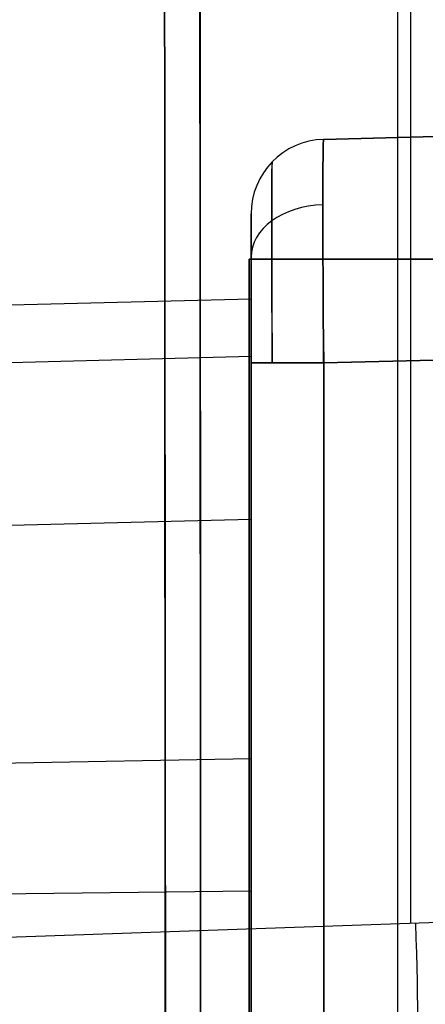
# Model space of a CAD drawing. Extents: x -64 to 57, y 4 to 161.
# Tile 156 of 256: x -63.484 to -62.941, y 143.452 to 144.773. Entities that reach past the tile are written whole.
import ezdxf

# ---------------------------------------------------------------- set-up
doc = ezdxf.new("R2010")
doc.units = 0
doc.layers.add('DEFAULT', color=7, linetype='CONTINUOUS')

msp = doc.modelspace()

# ---------------------------------------------------------------- linework, layer by layer
at = {"layer": 'DEFAULT', "color": 254}
for p, q in [((-62.9598, 143.5603, 50.5154), (-62.9598, 147.2707, 50.5154)), ((-62.9774, 132.4184, 38.3005), (-62.9774, 147.2604, 38.3005)), ((-62.064, 143.5916, 50.5467), (-63.8556, 143.5291, 50.4841))]:
    msp.add_line(p, q, dxfattribs=at)
at = {"layer": 'DEFAULT', "color": 1}
for p, q in [((-61.1745, 144.6618, 38.891), (-63.0768, 144.612, 38.9408)), ((-61.2961, 144.6586, 41.3238), (-63.0768, 144.612, 41.3238)), ((-63.0768, 144.612, 43.7123), (-61.3828, 144.6564, 43.7567)), ((-63.0768, 144.612, 38.9408), (-63.0768, 144.612, 43.7123)), ((-63.1742, 144.512, 43.7123), (-63.1742, 144.512, 38.9408)), ((-63.1742, 144.3978, 41.3266), (-63.1742, 144.512, 41.3266)), ((-63.1769, 144.4513, 38.8016), (-63.1769, 142.4038, 38.8016)), ((-59.6844, 144.4513, 38.8016), (-63.1769, 144.4513, 38.8016)), ((-63.1769, 144.4513, 43.8516), (-63.1769, 144.4513, 38.8016)), ((-63.1769, 142.4038, 43.8516), (-63.1769, 144.4513, 43.8516)), ((-59.6844, 144.4513, 43.8516), (-63.1769, 144.4513, 43.8516)), ((-63.1769, 142.4038, 41.3266), (-63.1769, 144.4513, 41.3266)), ((-63.1769, 144.4513, 41.3266), (-59.6844, 144.4513, 41.3266)), ((-63.1742, 144.3978, 41.3261), (-63.9412, 144.3778, 41.3261)), ((-63.1742, 144.3966, 41.4489), (-63.1742, 144.3978, 41.3261)), ((-63.1742, 144.3978, 41.3261), (-63.1742, 144.3966, 41.2032)), ((-63.1742, 144.3929, 41.5714), (-63.1742, 144.3966, 41.4489)), ((-63.1742, 144.3966, 41.2032), (-63.1742, 144.3929, 41.0807)), ((-63.1742, 144.3868, 41.6934), (-63.1742, 144.3929, 41.5714)), ((-63.1742, 144.3929, 41.0807), (-63.1742, 144.3868, 40.9588)), ((-63.1742, 144.3783, 41.8144), (-63.1742, 144.3868, 41.6934)), ((-63.1742, 144.3868, 40.9588), (-63.1742, 144.3783, 40.8378)), ((-63.1742, 144.3674, 41.9342), (-63.1742, 144.3783, 41.8144)), ((-63.1742, 144.3783, 40.8378), (-63.1742, 144.3674, 40.7179)), ((-63.1742, 144.3541, 42.0526), (-63.1742, 144.3674, 41.9342)), ((-63.1742, 144.3674, 40.7179), (-63.1742, 144.3541, 40.5996)), ((-63.0768, 144.3121, 38.6409), (-61.157, 144.3624, 38.5906)), ((-63.1742, 144.3385, 42.1691), (-63.1742, 144.3541, 42.0526)), ((-63.1742, 144.3541, 40.5996), (-63.1742, 144.3385, 40.4831)), ((-61.3911, 144.3562, 44.0564), (-63.0768, 144.3121, 44.0122)), ((-63.1742, 144.3206, 42.2836), (-63.1742, 144.3385, 42.1691)), ((-63.1742, 144.3385, 40.4831), (-63.1742, 144.3206, 40.3686)), ((-63.1742, 144.3206, 42.2836), (-63.9789, 144.2999, 42.2801)), ((-63.1742, 144.3206, 40.3686), (-63.8979, 144.302, 40.3717)), ((-63.1742, 144.3005, 42.3956), (-63.1742, 144.3206, 42.2836)), ((-63.1742, 144.3206, 40.3686), (-63.1742, 144.3005, 40.2565)), ((-63.1742, 144.3121, 38.7409), (-63.1742, 142.5431, 38.7409)), ((-63.1742, 142.5431, 43.9123), (-63.1742, 144.3121, 43.9123)), ((-63.0768, 142.5431, 38.6409), (-63.0768, 144.3121, 38.6409)), ((-63.0768, 144.3121, 44.0122), (-63.0768, 142.5431, 44.0122)), ((-63.1742, 144.2781, 42.5051), (-63.1742, 144.3005, 42.3956)), ((-63.1742, 144.3005, 40.2565), (-63.1742, 144.2781, 40.1471)), ((-63.1742, 144.2536, 42.6116), (-63.1742, 144.2781, 42.5051)), ((-63.1742, 144.2781, 40.1471), (-63.1742, 144.2536, 40.0406)), ((-63.1742, 144.2271, 42.7149), (-63.1742, 144.2536, 42.6116)), ((-63.1742, 144.2536, 40.0406), (-63.1742, 144.2271, 39.9372)), ((-63.1742, 144.1986, 42.8149), (-63.1742, 144.2271, 42.7149)), ((-63.1742, 144.2271, 39.9372), (-63.1742, 144.1986, 39.8373)), ((-63.1742, 144.1681, 42.9111), (-63.1742, 144.1986, 42.8149)), ((-63.1742, 144.1986, 39.8373), (-63.1742, 144.1681, 39.7411)), ((-63.1742, 144.1359, 43.0034), (-63.1742, 144.1681, 42.9111)), ((-63.1742, 144.1681, 39.7411), (-63.1742, 144.1359, 39.6487)), ((-63.1742, 144.1019, 43.0916), (-63.1742, 144.1359, 43.0034)), ((-63.1742, 144.1359, 39.6487), (-63.1742, 144.1019, 39.5606)), ((-63.1742, 144.1019, 43.0916), (-64.0069, 144.0817, 43.0834)), ((-63.1742, 144.1019, 39.5606), (-63.8557, 144.0853, 39.5673)), ((-63.1742, 144.0842, 43.134), (-63.1742, 144.1019, 43.0916)), ((-63.1742, 144.1019, 39.5606), (-63.1742, 144.0842, 39.5182)), ((-63.1742, 144.0662, 43.1753), (-63.1742, 144.0842, 43.134)), ((-63.1742, 144.0842, 39.5182), (-63.1742, 144.0662, 39.4769)), ((-63.1742, 144.0478, 43.2154), (-63.1742, 144.0662, 43.1753)), ((-63.1742, 144.0662, 39.4769), (-63.1742, 144.0478, 39.4368)), ((-63.1742, 144.029, 43.2543), (-63.1742, 144.0478, 43.2154)), ((-63.1742, 144.0478, 39.4368), (-63.1742, 144.029, 39.3978)), ((-63.1742, 144.0098, 43.292), (-63.1742, 144.029, 43.2543)), ((-63.1742, 144.029, 39.3978), (-63.1742, 144.0098, 39.3601)), ((-63.1742, 143.9903, 43.3286), (-63.1742, 144.0098, 43.292)), ((-63.1742, 144.0098, 39.3601), (-63.1742, 143.9903, 39.3236)), ((-63.1742, 143.9705, 43.3638), (-63.1742, 143.9903, 43.3286)), ((-63.1742, 143.9903, 39.3236), (-63.1742, 143.9705, 39.2883)), ((-63.1742, 143.9504, 43.3978), (-63.1742, 143.9705, 43.3638)), ((-63.1742, 143.9705, 39.2883), (-63.1742, 143.9504, 39.2544)), ((-63.1742, 143.9301, 43.4305), (-63.1742, 143.9504, 43.3978)), ((-63.1742, 143.9504, 39.2544), (-63.1742, 143.9301, 39.2216)), ((-63.1742, 143.9094, 43.4619), (-63.1742, 143.9301, 43.4305)), ((-63.1742, 143.9301, 39.2216), (-63.1742, 143.9094, 39.1902)), ((-63.1742, 143.8885, 43.492), (-63.1742, 143.9094, 43.4619)), ((-63.1742, 143.9094, 39.1902), (-63.1742, 143.8885, 39.1602)), ((-63.1742, 143.8674, 43.5207), (-63.1742, 143.8885, 43.492)), ((-63.1742, 143.8885, 39.1602), (-63.1742, 143.8674, 39.1314)), ((-63.1742, 143.8461, 43.5481), (-63.1742, 143.8674, 43.5207)), ((-63.1742, 143.8674, 39.1314), (-63.1742, 143.8461, 39.1041)), ((-63.1742, 143.8246, 43.5741), (-63.1742, 143.8461, 43.5481)), ((-63.1742, 143.8461, 39.1041), (-63.1742, 143.8246, 39.0781)), ((-63.1742, 143.8029, 43.5986), (-63.1742, 143.8246, 43.5741)), ((-63.1742, 143.8246, 39.0781), (-63.1742, 143.8029, 39.0536)), ((-63.1742, 143.781, 43.6217), (-63.1742, 143.8029, 43.5986)), ((-63.1742, 143.8029, 39.0536), (-63.1742, 143.781, 39.0304)), ((-63.1742, 143.781, 43.6217), (-64.0247, 143.7651, 43.6061)), ((-63.1742, 143.781, 39.0304), (-63.8221, 143.7689, 39.0423)), ((-63.1742, 143.77, 43.6327), (-63.1742, 143.781, 43.6217)), ((-63.1742, 143.781, 39.0304), (-63.1742, 143.77, 39.0194)), ((-63.1742, 143.759, 43.6434), (-63.1742, 143.77, 43.6327)), ((-63.1742, 143.77, 39.0194), (-63.1742, 143.759, 39.0088)), ((-63.1742, 143.748, 43.6537), (-63.1742, 143.759, 43.6434)), ((-63.1742, 143.759, 39.0088), (-63.1742, 143.748, 38.9985)), ((-63.1742, 143.737, 43.6636), (-63.1742, 143.748, 43.6537)), ((-63.1742, 143.748, 38.9985), (-63.1742, 143.737, 38.9885)), ((-63.1742, 143.7259, 43.6732), (-63.1742, 143.737, 43.6636)), ((-63.1742, 143.737, 38.9885), (-63.1742, 143.7259, 38.9789)), ((-63.1742, 143.7148, 43.6824), (-63.1742, 143.7259, 43.6732)), ((-63.1742, 143.7259, 38.9789), (-63.1742, 143.7148, 38.9697)), ((-63.1742, 143.7037, 43.6913), (-63.1742, 143.7148, 43.6824)), ((-63.1742, 143.7148, 38.9697), (-63.1742, 143.7037, 38.9609)), ((-63.1742, 143.6926, 43.6998), (-63.1742, 143.7037, 43.6913)), ((-63.1742, 143.7037, 38.9609), (-63.1742, 143.6926, 38.9524)), ((-63.1742, 143.6815, 43.7079), (-63.1742, 143.6926, 43.6998)), ((-63.1742, 143.6926, 38.9524), (-63.1742, 143.6815, 38.9442)), ((-63.1742, 143.6703, 43.7157), (-63.1742, 143.6815, 43.7079)), ((-63.1742, 143.6815, 38.9442), (-63.1742, 143.6703, 38.9364)), ((-63.1742, 143.6592, 43.7231), (-63.1742, 143.6703, 43.7157)), ((-63.1742, 143.6703, 38.9364), (-63.1742, 143.6592, 38.929)), ((-63.1742, 143.648, 43.7302), (-63.1742, 143.6592, 43.7231)), ((-63.1742, 143.6592, 38.929), (-63.1742, 143.648, 38.922)), ((-63.1742, 143.6369, 43.7369), (-63.1742, 143.648, 43.7302)), ((-63.1742, 143.648, 38.922), (-63.1742, 143.6369, 38.9152)), ((-63.1742, 143.6258, 43.7433), (-63.1742, 143.6369, 43.7369)), ((-63.1742, 143.6369, 38.9152), (-63.1742, 143.6258, 38.9089)), ((-63.1742, 143.6146, 43.7493), (-63.1742, 143.6258, 43.7433)), ((-63.1742, 143.6258, 38.9089), (-63.1742, 143.6146, 38.9029)), ((-63.1742, 143.6035, 43.7549), (-63.1742, 143.6146, 43.7493)), ((-63.1742, 143.6146, 38.9029), (-63.1742, 143.6035, 38.8973)), ((-63.1742, 143.6035, 43.7549), (-64.0298, 143.5937, 43.7348)), ((-63.1742, 143.6035, 38.8973), (-63.8111, 143.5962, 38.9123)), ((-63.1742, 143.5924, 43.7602), (-63.1742, 143.6035, 43.7549)), ((-63.1742, 143.6035, 38.8973), (-63.1742, 143.5924, 38.892)), ((-63.1742, 143.5813, 43.7651), (-63.1742, 143.5924, 43.7602)), ((-63.1742, 143.5924, 38.892), (-63.1742, 143.5813, 38.8871)), ((-63.1742, 143.5703, 43.7697), (-63.1742, 143.5813, 43.7651)), ((-63.1742, 143.5813, 38.8871), (-63.1742, 143.5703, 38.8825)), ((-63.1742, 143.5592, 43.7739), (-63.1742, 143.5703, 43.7697)), ((-63.1742, 143.5703, 38.8825), (-63.1742, 143.5592, 38.8783)), ((-63.1742, 143.5481, 43.7778), (-63.1742, 143.5592, 43.7739)), ((-63.1742, 143.5592, 38.8783), (-63.1742, 143.5481, 38.8744)), ((-63.1742, 143.5371, 43.7813), (-63.1742, 143.5481, 43.7778)), ((-63.1742, 143.5481, 38.8744), (-63.1742, 143.5371, 38.8709)), ((-63.1742, 143.5261, 43.7845), (-63.1742, 143.5371, 43.7813)), ((-63.1742, 143.5371, 38.8709), (-63.1742, 143.5261, 38.8677)), ((-63.1742, 143.5151, 43.7873), (-63.1742, 143.5261, 43.7845)), ((-63.1742, 143.5261, 38.8677), (-63.1742, 143.5151, 38.8648)), ((-63.1742, 143.504, 43.7898), (-63.1742, 143.5151, 43.7873)), ((-63.1742, 143.5151, 38.8648), (-63.1742, 143.504, 38.8623)), ((-63.1742, 143.493, 43.792), (-63.1742, 143.504, 43.7898)), ((-63.1742, 143.504, 38.8623), (-63.1742, 143.493, 38.8602)), ((-63.1742, 143.4821, 43.7938), (-63.1742, 143.493, 43.792)), ((-63.1742, 143.493, 38.8602), (-63.1742, 143.4821, 38.8583)), ((-63.1742, 143.4711, 43.7953), (-63.1742, 143.4821, 43.7938)), ((-63.1742, 143.4821, 38.8583), (-63.1742, 143.4711, 38.8568)), ((-63.1742, 143.4601, 43.7965), (-63.1742, 143.4711, 43.7953)), ((-63.1742, 143.4711, 38.8568), (-63.1742, 143.4601, 38.8557)), ((-63.1742, 143.4491, 43.7973), (-63.1742, 143.4601, 43.7965)), ((-63.1742, 143.4601, 38.8557), (-63.1742, 143.4491, 38.8548))]:
    msp.add_line(p, q, dxfattribs=at)
at = {"layer": 'DEFAULT', "color": 254, "extrusion": (0.995931, -2.47832e-05, -0.090119)}
msp.add_arc((140.5303, -438.3278, -68.9402), 498.4165, 88.89805, 94.560755, dxfattribs=at)
at = {"layer": 'DEFAULT', "color": 254, "extrusion": (0.995931, -2.4782e-05, 0.090119)}
msp.add_arc((140.5302, 535.2042, -60.1742), 498.4165, 265.439256, 271.101962, dxfattribs=at)
at = {"layer": 'DEFAULT', "color": 1, "extrusion": (0.99584, -1.9544e-05, 0.091114)}
msp.add_arc((140.1473, 524.4995, -60.2023), 487.853, 265.376967, 271.164119, dxfattribs=at)
at = {"layer": 'DEFAULT', "color": 1, "extrusion": (0.995833, -1.7073e-05, 0.091195)}
msp.add_arc((140.15, 524.5838, -60.1989), 487.9323, 265.377425, 271.163635, dxfattribs=at)
at = {"layer": 'DEFAULT', "color": 1, "extrusion": (0.995842, -2.06267e-05, -0.091096)}
msp.add_arc((140.1511, -427.8965, -69.0553), 488.022, 88.836737, 94.621883, dxfattribs=at)
at = {"layer": 'DEFAULT', "color": 1, "extrusion": (0.995856, -2.53629e-05, -0.090939)}
msp.add_arc((140.4469, -437.6996, -69.0466), 497.8281, 88.893736, 94.564834, dxfattribs=at)
at = {"layer": 'DEFAULT', "color": 1}
for centre in [(-63.0742, 144.512, 43.7123), (-63.0742, 144.512, 38.9408), (-63.0742, 144.512, 41.3266)]:
    msp.add_arc(centre, 0.1, 91.5, 180, dxfattribs=at)
at = {"layer": 'DEFAULT', "color": 1, "extrusion": (0.999924, 0.00872, 0.00872)}
msp.add_arc((144.8566, 44.2496, -61.4298), 0.2999, 0.0051, 89.9905, dxfattribs=at)
at = {"layer": 'DEFAULT', "color": 1, "extrusion": (0.999924, 0.00872, -0.00872)}
msp.add_arc((144.8566, 38.4003, -62.1506), 0.2999, 270.0095, 359.9949, dxfattribs=at)
at = {"layer": 'DEFAULT', "color": 1, "extrusion": (0.999989, 0.003391, 0.003391)}
msp.add_arc((144.5245, 43.9236, -62.5067), 0.2706, 0.1929, 89.8065, dxfattribs=at)
at = {"layer": 'DEFAULT', "color": 1, "extrusion": (0.999989, 0.003391, -0.003391)}
msp.add_arc((144.5245, 38.7291, -62.7869), 0.2706, 270.1935, 359.8071, dxfattribs=at)
at = {"layer": 'DEFAULT', "color": 1, "extrusion": (-1.80289e-14, -0.707107, 0.707107)}
msp.add_arc((-63.0742, 133.1533, -71.1348), 0.1, 92.1208, 180, dxfattribs=at)
at = {"layer": 'DEFAULT', "color": 1, "extrusion": (-3.08669e-13, 0.707107, 0.707107)}
msp.add_arc((63.0742, -74.7087, 129.5794), 0.1, 272.1208, 360, dxfattribs=at)
at = {"layer": 'DEFAULT', "color": 1, "extrusion": (1, -8.57823e-14, 8.57823e-14)}
msp.add_arc((144.3121, 38.9408, -63.1742), 0.1999, 269.9919, 0.0081, dxfattribs=at)
at = {"layer": 'DEFAULT', "color": 1, "extrusion": (1, -8.57823e-14, -8.57823e-14)}
msp.add_arc((144.3121, 43.7123, -63.1742), 0.1999, 359.9919, 90.0081, dxfattribs=at)
at = {"layer": 'DEFAULT', "color": 1, "extrusion": (-1.9155e-15, 1, 7.10854e-14)}
msp.add_arc((63.0742, 43.9123, 144.3121), 0.1, 0, 88.5, dxfattribs=at)
at = {"layer": 'DEFAULT', "color": 1, "extrusion": (-5.55112e-17, 1, 5.55112e-17)}
msp.add_arc((63.0742, 38.7409, 144.3121), 0.1, 271.5, 0, dxfattribs=at)
at = {"layer": 'DEFAULT', "color": 254, "extrusion": (0.998783, 0.034864, 0.034878)}
msp.add_arc((145.6696, 52.7046, -56.1097), 0.2, 180.0231, 269.9302, dxfattribs=at)

doc.saveas('drawing.dxf')
